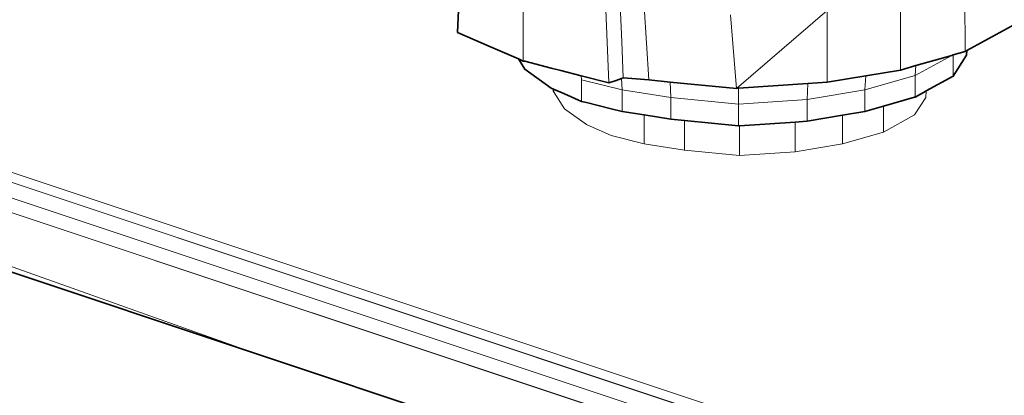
# Model space of a CAD drawing. Header units: inches. Extents: x 0 to 12.9, y 0 to 8.3.
# Tile 29 of 52: x 6.875 to 7.151, y 2.585 to 2.69. Entities that reach past the tile are written whole.
import ezdxf

# ---------------------------------------------------------------- set-up
doc = ezdxf.new("R2010")
doc.units = ezdxf.units.IN
doc.header["$MEASUREMENT"] = 0
doc.layers.add('Default', color=7, linetype='Continuous')

# ---------------------------------------------------------------- blocks, each defined once
blk = doc.blocks.new('MODEL_3')
at = {"lineweight": 0}
for p, q in [((7.82703, 2.32908), (6.21375, 2.86675)), ((6.21375, 2.86675), (7.82703, 2.32908)), ((7.82703, 2.32908), (6.21375, 2.86675)), ((7.82703, 2.32908), (6.21375, 2.86675)), ((6.21098, 2.86487), (7.82435, 2.32716)), ((7.82435, 2.32716), (6.21098, 2.86487)), ((7.82245, 2.32347), (6.20881, 2.86126)), ((6.20881, 2.86126), (7.82245, 2.32347)), ((7.82206, 2.31943), (6.20809, 2.85733)), ((6.20809, 2.85733), (7.82206, 2.31943)), ((6.94233, 2.59595), (6.20809, 2.85733)), ((6.20809, 2.85733), (6.94233, 2.59595)), ((6.51991, 2.73674), (6.94233, 2.59595)), ((6.94233, 2.59595), (6.51991, 2.73674)), ((7.14041, 2.68097), (7.14028, 2.70113)), ((7.14028, 2.70113), (7.14041, 2.68097)), ((7.01652, 2.69845), (7.01649, 2.68822)), ((7.01649, 2.68822), (7.01652, 2.69845)), ((7.12232, 2.67577), (7.12225, 2.69595)), ((7.12225, 2.69595), (7.12232, 2.67577)), ((6.99838, 2.69253), (6.99812, 2.68631)), ((6.99812, 2.68631), (6.99838, 2.69253)), ((6.99838, 2.69253), (6.99812, 2.68631)), ((6.99838, 2.69253), (6.99812, 2.68631)), ((7.03963, 2.69267), (7.04048, 2.67221)), ((7.04048, 2.67221), (7.03963, 2.69267)), ((7.04411, 2.68368), (7.0437, 2.69404)), ((7.0437, 2.69404), (7.04411, 2.68368)), ((7.05045, 2.69357), (7.05171, 2.673)), ((7.05171, 2.673), (7.05045, 2.69357)), ((7.1017, 2.69252), (7.07629, 2.67063)), ((7.07629, 2.67063), (7.1017, 2.69252)), ((7.1017, 2.67233), (7.1017, 2.69252)), ((7.1017, 2.69252), (7.1017, 2.67233)), ((7.07463, 2.69127), (7.07629, 2.67063)), ((7.07629, 2.67063), (7.07463, 2.69127)), ((6.99812, 2.68631), (7.0073, 2.68232)), ((7.0073, 2.68232), (6.99812, 2.68631)), ((6.99812, 2.68631), (7.0073, 2.68232)), ((6.99812, 2.68631), (7.0073, 2.68232)), ((7.01649, 2.68822), (7.01653, 2.6783)), ((7.01653, 2.6783), (7.01649, 2.68822)), ((7.14092, 2.68125), (7.15426, 2.68853)), ((7.15426, 2.68853), (7.14092, 2.68125)), ((7.14092, 2.68125), (7.15426, 2.68853)), ((7.14092, 2.68125), (7.15426, 2.68853)), ((7.04457, 2.67355), (7.04411, 2.68368)), ((7.04411, 2.68368), (7.04457, 2.67355)), ((7.0073, 2.68232), (7.01515, 2.67892)), ((7.01515, 2.67892), (7.0073, 2.68232)), ((7.0073, 2.68232), (7.01515, 2.67892)), ((7.0073, 2.68232), (7.01515, 2.67892)), ((7.14041, 2.68097), (7.13702, 2.68)), ((7.14082, 2.68119), (7.14041, 2.68097)), ((7.14082, 2.67999), (7.14092, 2.68125)), ((7.14092, 2.68125), (7.14082, 2.68119)), ((7.14082, 2.67999), (7.14092, 2.68125)), ((7.14082, 2.67999), (7.14092, 2.68125)), ((7.01515, 2.67892), (7.01691, 2.67606)), ((7.01653, 2.6783), (7.01515, 2.67892)), ((7.01515, 2.67892), (7.01691, 2.67606)), ((7.01515, 2.67892), (7.01691, 2.67606)), ((7.01691, 2.67822), (7.01653, 2.6783)), ((7.02437, 2.67631), (7.01691, 2.67822)), ((7.12635, 2.67424), (7.13664, 2.67989)), ((7.13664, 2.67989), (7.12635, 2.67424)), ((7.1266, 2.677), (7.13664, 2.67989)), ((7.13664, 2.67989), (7.1266, 2.677)), ((7.13664, 2.67989), (7.13702, 2.68)), ((7.13702, 2.68), (7.13664, 2.67989)), ((7.13702, 2.68), (7.13702, 2.67402)), ((7.13702, 2.67402), (7.14082, 2.67999)), ((7.13702, 2.67402), (7.14082, 2.67999)), ((7.13702, 2.67402), (7.14082, 2.67999)), ((7.01691, 2.67606), (7.02437, 2.67073)), ((7.01691, 2.67606), (7.02437, 2.67073)), ((7.01691, 2.67606), (7.02437, 2.67073)), ((7.02701, 2.67563), (7.02437, 2.67631)), ((7.03276, 2.67416), (7.02701, 2.67563)), ((7.11253, 2.67414), (7.12232, 2.67577)), ((7.12232, 2.67577), (7.11253, 2.67414)), ((7.12232, 2.67577), (7.1266, 2.677)), ((7.1266, 2.677), (7.12232, 2.67577)), ((7.1266, 2.677), (7.12635, 2.67424)), ((7.12635, 2.67424), (7.1266, 2.677)), ((7.04048, 2.67221), (7.03276, 2.67416)), ((7.03286, 2.67303), (7.03276, 2.67416)), ((7.03276, 2.67416), (7.04048, 2.67221)), ((7.03286, 2.66696), (7.03286, 2.67303)), ((7.03286, 2.67303), (7.04423, 2.67022)), ((7.04423, 2.67022), (7.03286, 2.67303)), ((7.04252, 2.67286), (7.04048, 2.67221)), ((7.04048, 2.67221), (7.04252, 2.67286)), ((7.04403, 2.67336), (7.04252, 2.67286)), ((7.04252, 2.67286), (7.04403, 2.67336)), ((7.04403, 2.67336), (7.04457, 2.67355)), ((7.04457, 2.67355), (7.04403, 2.67336)), ((7.04423, 2.67022), (7.04403, 2.67336)), ((7.04403, 2.67336), (7.04423, 2.67022)), ((7.04457, 2.67355), (7.04815, 2.67326)), ((7.04815, 2.67326), (7.04457, 2.67355)), ((7.04815, 2.67326), (7.05171, 2.673)), ((7.05171, 2.673), (7.04815, 2.67326)), ((7.05171, 2.673), (7.05774, 2.67241)), ((7.05774, 2.67241), (7.05171, 2.673)), ((7.05774, 2.67241), (7.05791, 2.66802)), ((7.05791, 2.66802), (7.05774, 2.67241)), ((7.05774, 2.67241), (7.07629, 2.67063)), ((7.07629, 2.67063), (7.05774, 2.67241)), ((7.09626, 2.67197), (7.1017, 2.67233)), ((7.1017, 2.67233), (7.09626, 2.67197)), ((7.1017, 2.67233), (7.11253, 2.67414)), ((7.11253, 2.67414), (7.1017, 2.67233)), ((7.11227, 2.67019), (7.12635, 2.67424)), ((7.12635, 2.67424), (7.11227, 2.67019)), ((7.11227, 2.67019), (7.11253, 2.67414)), ((7.11253, 2.67414), (7.11227, 2.67019)), ((7.12635, 2.66817), (7.12635, 2.67424)), ((7.12635, 2.67424), (7.12635, 2.66817)), ((7.12949, 2.66989), (7.13702, 2.67402)), ((7.13702, 2.67402), (7.12949, 2.66989)), ((7.12949, 2.66989), (7.13702, 2.67402)), ((7.12949, 2.66989), (7.13702, 2.67402)), ((7.02437, 2.67073), (7.02503, 2.67044)), ((7.02437, 2.67073), (7.02503, 2.67044)), ((7.02437, 2.67073), (7.02503, 2.67044)), ((7.02503, 2.67044), (7.02503, 2.66979)), ((7.02503, 2.67044), (7.02503, 2.66979)), ((7.02503, 2.67044), (7.02503, 2.66979)), ((7.02503, 2.66979), (7.02807, 2.66486)), ((7.02503, 2.66979), (7.02807, 2.66486)), ((7.02503, 2.66979), (7.02807, 2.66486)), ((7.04423, 2.66415), (7.04423, 2.67022)), ((7.04423, 2.67022), (7.05791, 2.66802)), ((7.04423, 2.67022), (7.04423, 2.66415)), ((7.05791, 2.66802), (7.04423, 2.67022)), ((7.07629, 2.67063), (7.07684, 2.67067)), ((7.07684, 2.67067), (7.07629, 2.67063)), ((7.07684, 2.67067), (7.09626, 2.67197)), ((7.09626, 2.67197), (7.07684, 2.67067)), ((7.07685, 2.66621), (7.07684, 2.67067)), ((7.07684, 2.67067), (7.07685, 2.66621)), ((7.09611, 2.6675), (7.09626, 2.67197)), ((7.09626, 2.67197), (7.09611, 2.6675)), ((7.09611, 2.6675), (7.11227, 2.67019)), ((7.11227, 2.67019), (7.09611, 2.6675)), ((7.11227, 2.66412), (7.11227, 2.67019)), ((7.11227, 2.67019), (7.11227, 2.66412)), ((7.12934, 2.66981), (7.12635, 2.66817)), ((7.12934, 2.66806), (7.12949, 2.66989)), ((7.12949, 2.66989), (7.12934, 2.66981)), ((7.12934, 2.66806), (7.12949, 2.66989)), ((7.12934, 2.66806), (7.12949, 2.66989)), ((7.03423, 2.66662), (7.03286, 2.66696)), ((7.05791, 2.66195), (7.05791, 2.66802)), ((7.05791, 2.66802), (7.07685, 2.66621)), ((7.05791, 2.66802), (7.05791, 2.66195)), ((7.07685, 2.66621), (7.05791, 2.66802)), ((7.07685, 2.66621), (7.09611, 2.6675)), ((7.09611, 2.6675), (7.07685, 2.66621)), ((7.09611, 2.66142), (7.09611, 2.6675)), ((7.09611, 2.6675), (7.09611, 2.66142)), ((7.12623, 2.66813), (7.11752, 2.66563)), ((7.12635, 2.66817), (7.12623, 2.66813)), ((7.12623, 2.66316), (7.12934, 2.66806)), ((7.12623, 2.66316), (7.12934, 2.66806)), ((7.12623, 2.66316), (7.12934, 2.66806)), ((7.02807, 2.66486), (7.03423, 2.66046)), ((7.02807, 2.66486), (7.03423, 2.66046)), ((7.02807, 2.66486), (7.03423, 2.66046)), ((7.04112, 2.66492), (7.03423, 2.66662)), ((7.04423, 2.66415), (7.04112, 2.66492)), ((7.05039, 2.66316), (7.04423, 2.66415)), ((7.07685, 2.66014), (7.07685, 2.66621)), ((7.07685, 2.66621), (7.07685, 2.66014)), ((7.10598, 2.66307), (7.11227, 2.66412)), ((7.11227, 2.66412), (7.10598, 2.66307)), ((7.11227, 2.66412), (7.11752, 2.66563)), ((7.11752, 2.66563), (7.11227, 2.66412)), ((7.11752, 2.66563), (7.11752, 2.65838)), ((7.05039, 2.65511), (7.05039, 2.66316)), ((7.05039, 2.66316), (7.05791, 2.66195)), ((7.05791, 2.66195), (7.05039, 2.66316)), ((7.05791, 2.66195), (7.0617, 2.66158)), ((7.0617, 2.66158), (7.05791, 2.66195)), ((7.0617, 2.65329), (7.0617, 2.66158)), ((7.0617, 2.66158), (7.07685, 2.66014)), ((7.0617, 2.66158), (7.0617, 2.65329)), ((7.07685, 2.66014), (7.0617, 2.66158)), ((7.09271, 2.66119), (7.09611, 2.66142)), ((7.09611, 2.66142), (7.09271, 2.66119)), ((7.09611, 2.66142), (7.10598, 2.66307)), ((7.10598, 2.66307), (7.09611, 2.66142)), ((7.10598, 2.65506), (7.10598, 2.66307)), ((7.10598, 2.66307), (7.10598, 2.65506)), ((7.11752, 2.65838), (7.12623, 2.66316)), ((7.11752, 2.65838), (7.12623, 2.66316)), ((7.11752, 2.65838), (7.12623, 2.66316)), ((7.03423, 2.66046), (7.04112, 2.6574)), ((7.03423, 2.66046), (7.04112, 2.6574)), ((7.03423, 2.66046), (7.04112, 2.6574)), ((7.07685, 2.66014), (7.07714, 2.66016)), ((7.07714, 2.66016), (7.07685, 2.66014)), ((7.07714, 2.66016), (7.09271, 2.66119)), ((7.09271, 2.66119), (7.07714, 2.66016)), ((7.07714, 2.65181), (7.07714, 2.66016)), ((7.07714, 2.66016), (7.07714, 2.65181)), ((7.09271, 2.65285), (7.09271, 2.66119)), ((7.09271, 2.66119), (7.09271, 2.65285)), ((7.04112, 2.6574), (7.05039, 2.65511)), ((7.04112, 2.6574), (7.05039, 2.65511)), ((7.04112, 2.6574), (7.05039, 2.65511)), ((7.10598, 2.65506), (7.11752, 2.65838)), ((7.11752, 2.65838), (7.10598, 2.65506)), ((7.10598, 2.65506), (7.11752, 2.65838)), ((7.10598, 2.65506), (7.11752, 2.65838)), ((7.05039, 2.65511), (7.0617, 2.65329)), ((7.0617, 2.65329), (7.05039, 2.65511)), ((7.05039, 2.65511), (7.0617, 2.65329)), ((7.05039, 2.65511), (7.0617, 2.65329)), ((7.0617, 2.65329), (7.07714, 2.65181)), ((7.07714, 2.65181), (7.0617, 2.65329)), ((7.0617, 2.65329), (7.07714, 2.65181)), ((7.0617, 2.65329), (7.07714, 2.65181)), ((7.09271, 2.65285), (7.10598, 2.65506)), ((7.10598, 2.65506), (7.09271, 2.65285)), ((7.09271, 2.65285), (7.10598, 2.65506)), ((7.09271, 2.65285), (7.10598, 2.65506)), ((7.07714, 2.65181), (7.09271, 2.65285)), ((7.09271, 2.65285), (7.07714, 2.65181)), ((7.07714, 2.65181), (7.09271, 2.65285)), ((7.07714, 2.65181), (7.09271, 2.65285)), ((7.09135, 2.54629), (6.94233, 2.59595)), ((6.94233, 2.59595), (7.09135, 2.54629))]:
    blk.add_line(p, q, dxfattribs=at).dxf.unprotected_set("ltscale", 0)
at = {"lineweight": 35}
for p, q in [((6.94233, 2.59595), (6.51991, 2.73674)), ((6.99812, 2.68631), (6.99838, 2.69253)), ((6.99812, 2.68631), (7.0073, 2.68232)), ((7.14092, 2.68125), (7.15426, 2.68853)), ((7.0073, 2.68232), (7.01515, 2.67892)), ((7.13702, 2.68), (7.14041, 2.68097)), ((7.14041, 2.68097), (7.14082, 2.68119)), ((7.14092, 2.68125), (7.14082, 2.67999)), ((7.14082, 2.68119), (7.14092, 2.68125)), ((7.01691, 2.67606), (7.01515, 2.67892)), ((7.01515, 2.67892), (7.01653, 2.6783)), ((7.01653, 2.6783), (7.01691, 2.67822)), ((7.01691, 2.67822), (7.02437, 2.67631)), ((7.1266, 2.677), (7.13664, 2.67989)), ((7.13664, 2.67989), (7.13702, 2.68)), ((7.14082, 2.67999), (7.13702, 2.67402)), ((7.02437, 2.67073), (7.01691, 2.67606)), ((7.02437, 2.67631), (7.02701, 2.67563)), ((7.02701, 2.67563), (7.03276, 2.67416)), ((7.11253, 2.67414), (7.12232, 2.67577)), ((7.12232, 2.67577), (7.1266, 2.677)), ((7.03276, 2.67416), (7.04048, 2.67221)), ((7.04048, 2.67221), (7.04252, 2.67286)), ((7.04252, 2.67286), (7.04403, 2.67336)), ((7.04403, 2.67336), (7.04457, 2.67355)), ((7.04457, 2.67355), (7.04815, 2.67326)), ((7.04815, 2.67326), (7.05171, 2.673)), ((7.05171, 2.673), (7.05774, 2.67241)), ((7.05774, 2.67241), (7.07629, 2.67063)), ((7.09626, 2.67197), (7.1017, 2.67233)), ((7.1017, 2.67233), (7.11253, 2.67414)), ((7.13702, 2.67402), (7.12949, 2.66989)), ((7.02503, 2.67044), (7.02437, 2.67073)), ((7.02503, 2.66979), (7.02503, 2.67044)), ((7.02807, 2.66909), (7.02503, 2.67044)), ((7.07629, 2.67063), (7.07684, 2.67067)), ((7.07684, 2.67067), (7.09626, 2.67197)), ((7.12934, 2.66981), (7.12635, 2.66817)), ((7.12949, 2.66989), (7.12934, 2.66981)), ((7.03286, 2.66696), (7.02807, 2.66909)), ((7.03423, 2.66662), (7.03286, 2.66696)), ((7.12623, 2.66813), (7.11752, 2.66563)), ((7.12635, 2.66817), (7.12623, 2.66813)), ((7.04112, 2.66492), (7.03423, 2.66662)), ((7.04423, 2.66415), (7.04112, 2.66492)), ((7.05039, 2.66316), (7.04423, 2.66415)), ((7.11227, 2.66412), (7.10598, 2.66307)), ((7.11752, 2.66563), (7.11227, 2.66412)), ((7.05791, 2.66195), (7.05039, 2.66316)), ((7.0617, 2.66158), (7.05791, 2.66195)), ((7.07685, 2.66014), (7.0617, 2.66158)), ((7.09611, 2.66142), (7.09271, 2.66119)), ((7.10598, 2.66307), (7.09611, 2.66142)), ((7.07714, 2.66016), (7.07685, 2.66014)), ((7.09271, 2.66119), (7.07714, 2.66016)), ((7.09135, 2.54629), (6.94233, 2.59595))]:
    blk.add_line(p, q, dxfattribs=at)
blk = doc.blocks.new('Page 1')
at = {"layer": 'Default'}
blk.add_blockref('MODEL_3', (0, 0), dxfattribs=at)

msp = doc.modelspace()

# ---------------------------------------------------------------- block references
msp.add_blockref('Page 1', (0, 0))

doc.saveas('drawing.dxf')
